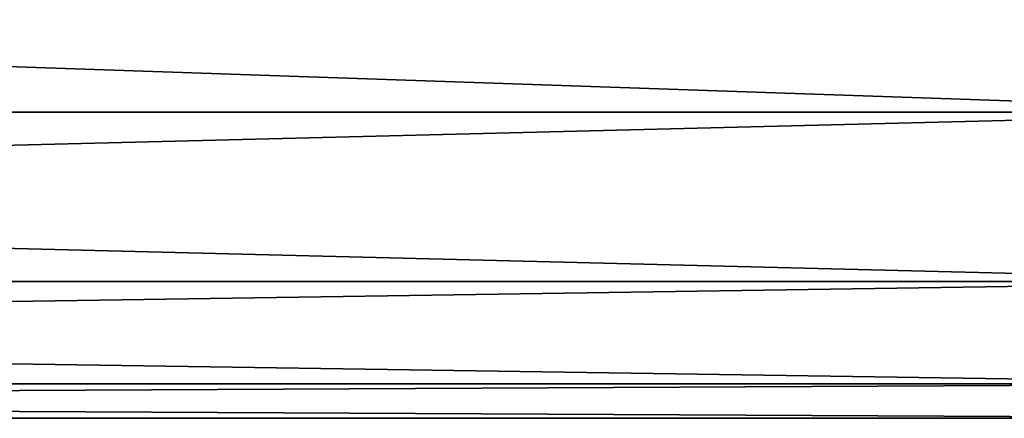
# Model space of a CAD drawing. Header units: metres. Extents: x 59 to 135, y -85 to 87.
# Tile 22 of 210: x 97 to 102, y -23 to -21. Entities that reach past the tile are written whole.
import ezdxf

# ---------------------------------------------------------------- set-up
doc = ezdxf.new("R2010")
doc.units = ezdxf.units.M
doc.layers.add('solid_21_404_502_XXX', color=7, linetype='CONTINUOUS')

msp = doc.modelspace()

# ---------------------------------------------------------------- linework, layer by layer
at = {"layer": 'solid_21_404_502_XXX'}
for points in [[(103.5, -20.365488, 10.688633), (70.300003, -20.365469, 10.688622), (70.300003, -21.505373, 8.155912)], [(103.5, -21.505373, -8.155912), (70.300003, -21.505373, -8.155912), (70.300003, -20.365469, -10.688622)], [(103.5, -20.365488, -10.688633), (103.5, -21.505373, -8.155912), (70.300003, -20.365469, -10.688622)], [(103.5, -21.505373, 8.155912), (103.5, -20.365488, 10.688633), (70.300003, -21.505373, 8.155912)], [(103.5, -21.505373, 8.155912), (70.300003, -21.505373, 8.155912), (70.300003, -22.33164, 5.504255)], [(103.5, -22.331661, 5.50426), (103.5, -21.505373, 8.155912), (70.300003, -22.33164, 5.504255)], [(103.5, -22.331661, -5.50426), (70.300003, -22.33164, -5.504255), (70.300003, -21.505373, -8.155912)], [(103.5, -21.505373, -8.155912), (103.5, -22.331661, -5.50426), (70.300003, -21.505373, -8.155912)], [(103.5, -22.331661, 5.50426), (70.300003, -22.33164, 5.504255), (70.300003, -22.832304, 2.772344)], [(103.5, -22.832304, -2.772344), (70.300003, -22.832304, -2.772344), (70.300003, -22.33164, -5.504255)], [(103.5, -22.331661, -5.50426), (103.5, -22.832304, -2.772344), (70.300003, -22.33164, -5.504255)], [(103.5, -22.832304, 2.772344), (103.5, -22.331661, 5.50426), (70.300003, -22.832304, 2.772344)], [(103.5, -22.832304, 2.772344), (70.300003, -22.832304, 2.772344), (70.300003, -22.999977)], [(103.5, -23), (70.300003, -22.999977), (70.300003, -22.832304, -2.772344)], [(103.5, -23), (103.5, -22.832304, 2.772344), (70.300003, -22.999977)], [(103.5, -22.832304, -2.772344), (103.5, -23), (70.300003, -22.832304, -2.772344)]]:
    msp.add_3dface(points, dxfattribs=at)

doc.saveas('drawing.dxf')
